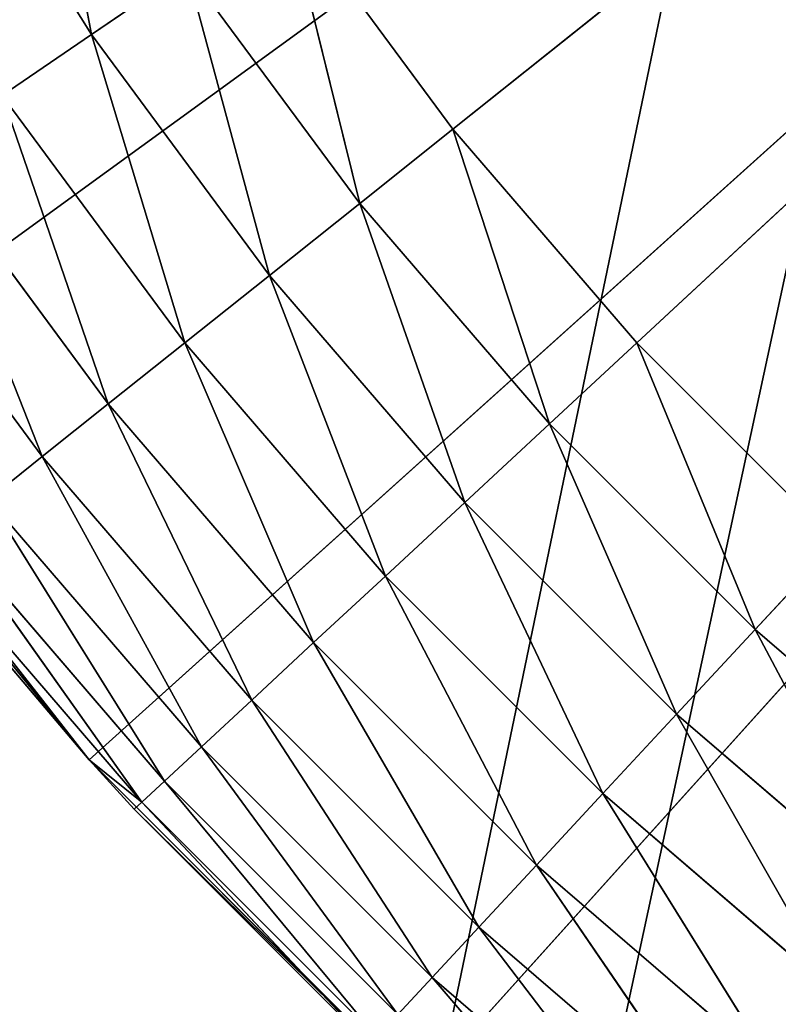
# Model space of a CAD drawing. Header units: centimetres. Extents: x 0.01 to 2.21, y 0.02 to 5.03.
# Tile 19 of 129: x 0.62 to 0.73, y 3.55 to 3.7. Entities that reach past the tile are written whole.
import ezdxf

# ---------------------------------------------------------------- set-up
doc = ezdxf.new("R2010")
doc.units = ezdxf.units.CM
doc.header["$LTSCALE"] = 2.54
doc.layers.get('0').update_dxf_attribs({"true_color": 0xff5454})

# ---------------------------------------------------------------- blocks, each defined once
blk = doc.blocks.new('Haczyk na r_czniki NUV przykr_cany.STL')
at = {"color": 0}
for p, q in [((0.58514, 3.64294, 0.1515), (1.111, 4.025, 0.1515)), ((0.58514, 3.64294, 0.1515), (1.111, 4.025, 0.1515)), ((0.62796, 3.59007, 0.1515), (1.111, 4.025, 0.1515)), ((0.62796, 3.59007, 0.1515), (1.111, 4.025, 0.1515)), ((1.111, 4.025, 0.1515), (0.67607, 3.54196, 0.1515)), ((1.111, 4.025, 0.1515), (0.67607, 3.54196, 0.1515)), ((0.68099, 3.68208, 0.6515), (1.111, 4.025, 0.6515)), ((0.68099, 3.68208, 0.6515), (1.111, 4.025, 0.6515)), ((1.111, 4.025, 0.6515), (0.70782, 3.6509, 0.6515)), ((1.111, 4.025, 0.6515), (0.70782, 3.6509, 0.6515)), ((0.76632, 3.96422, 0.0015), (0.011, 0.325, 0.0015)), ((0.76632, 3.96422, 0.0015), (0.011, 0.325, 0.0015)), ((0.78211, 3.90529, 0.0015), (0.011, 0.325, 0.0015)), ((0.78211, 3.90529, 0.0015), (0.011, 0.325, 0.0015)), ((0.78211, 3.90529, 0.1515), (0.011, 0.325, 0.1515)), ((0.78211, 3.90529, 0.1515), (0.011, 0.325, 0.1515)), ((0.61965, 3.74132, 0.64998), (0.62831, 3.69591, 0.64547)), ((0.61965, 3.74132, 0.64998), (0.62831, 3.69591, 0.64547)), ((0.60507, 3.7329, 0.64547), (0.62831, 3.69591, 0.64547)), ((0.60507, 3.7329, 0.64547), (0.62831, 3.69591, 0.64547)), ((0.65657, 3.71517, 0.6515), (0.68099, 3.68208, 0.6515)), ((0.66742, 3.67125, 0.64998), (0.65657, 3.71517, 0.6515)), ((0.66742, 3.67125, 0.64998), (0.65657, 3.71517, 0.6515)), ((0.65657, 3.71517, 0.6515), (0.68099, 3.68208, 0.6515)), ((0.64222, 3.70539, 0.64998), (0.62831, 3.69591, 0.64547)), ((0.64222, 3.70539, 0.64998), (0.62831, 3.69591, 0.64547)), ((0.65425, 3.66076, 0.64547), (0.64222, 3.70539, 0.64998)), ((0.65425, 3.66076, 0.64547), (0.64222, 3.70539, 0.64998)), ((0.66742, 3.67125, 0.64998), (0.64222, 3.70539, 0.64998)), ((0.66742, 3.67125, 0.64998), (0.64222, 3.70539, 0.64998)), ((0.62831, 3.69591, 0.64547), (0.61526, 3.68701, 0.6381)), ((0.62831, 3.69591, 0.64547), (0.61526, 3.68701, 0.6381)), ((0.6419, 3.65091, 0.6381), (0.62831, 3.69591, 0.64547)), ((0.6419, 3.65091, 0.6381), (0.62831, 3.69591, 0.64547)), ((0.65425, 3.66076, 0.64547), (0.62831, 3.69591, 0.64547)), ((0.65425, 3.66076, 0.64547), (0.62831, 3.69591, 0.64547)), ((0.63074, 3.642, 0.6281), (0.61526, 3.68701, 0.6381)), ((0.63074, 3.642, 0.6281), (0.61526, 3.68701, 0.6381)), ((0.6419, 3.65091, 0.6381), (0.61526, 3.68701, 0.6381)), ((0.6419, 3.65091, 0.6381), (0.61526, 3.68701, 0.6381)), ((0.68099, 3.68208, 0.6515), (0.66742, 3.67125, 0.64998)), ((0.68099, 3.68208, 0.6515), (0.66742, 3.67125, 0.64998)), ((0.68099, 3.68208, 0.6515), (0.70782, 3.6509, 0.6515)), ((0.69509, 3.63909, 0.64998), (0.68099, 3.68208, 0.6515)), ((0.69509, 3.63909, 0.64998), (0.68099, 3.68208, 0.6515)), ((0.68099, 3.68208, 0.6515), (0.70782, 3.6509, 0.6515)), ((0.6211, 3.63432, 0.61578), (0.60346, 3.67896, 0.6281)), ((0.6211, 3.63432, 0.61578), (0.60346, 3.67896, 0.6281)), ((0.63074, 3.642, 0.6281), (0.60346, 3.67896, 0.6281)), ((0.63074, 3.642, 0.6281), (0.60346, 3.67896, 0.6281)), ((0.6211, 3.63432, 0.61578), (0.59328, 3.67202, 0.61578)), ((0.6211, 3.63432, 0.61578), (0.59328, 3.67202, 0.61578)), ((0.66742, 3.67125, 0.64998), (0.65425, 3.66076, 0.64547)), ((0.66742, 3.67125, 0.64998), (0.65425, 3.66076, 0.64547)), ((0.68275, 3.62764, 0.64547), (0.66742, 3.67125, 0.64998)), ((0.68275, 3.62764, 0.64547), (0.66742, 3.67125, 0.64998)), ((0.69509, 3.63909, 0.64998), (0.66742, 3.67125, 0.64998)), ((0.69509, 3.63909, 0.64998), (0.66742, 3.67125, 0.64998)), ((0.65425, 3.66076, 0.64547), (0.6419, 3.65091, 0.6381)), ((0.65425, 3.66076, 0.64547), (0.6419, 3.65091, 0.6381)), ((0.67117, 3.6169, 0.6381), (0.65425, 3.66076, 0.64547)), ((0.67117, 3.6169, 0.6381), (0.65425, 3.66076, 0.64547)), ((0.68275, 3.62764, 0.64547), (0.65425, 3.66076, 0.64547)), ((0.68275, 3.62764, 0.64547), (0.65425, 3.66076, 0.64547)), ((0.6419, 3.65091, 0.6381), (0.63074, 3.642, 0.6281)), ((0.6419, 3.65091, 0.6381), (0.63074, 3.642, 0.6281)), ((0.6607, 3.60718, 0.6281), (0.6419, 3.65091, 0.6381)), ((0.6607, 3.60718, 0.6281), (0.6419, 3.65091, 0.6381)), ((0.67117, 3.6169, 0.6381), (0.6419, 3.65091, 0.6381)), ((0.67117, 3.6169, 0.6381), (0.6419, 3.65091, 0.6381)), ((0.70782, 3.6509, 0.6515), (0.69509, 3.63909, 0.64998)), ((0.70782, 3.6509, 0.6515), (0.69509, 3.63909, 0.64998)), ((0.70782, 3.6509, 0.6515), (0.73691, 3.62182, 0.6515)), ((0.70782, 3.6509, 0.6515), (0.73691, 3.62182, 0.6515)), ((0.70782, 3.6509, 0.6515), (0.72509, 3.60909, 0.64998)), ((0.70782, 3.6509, 0.6515), (0.72509, 3.60909, 0.64998)), ((0.58514, 3.64294, 0.1515), (0.62796, 3.59007, 0.1515)), ((0.58514, 3.64294, 0.1515), (0.62796, 3.59007, 0.1515)), ((0.63074, 3.642, 0.6281), (0.6211, 3.63432, 0.61578)), ((0.63074, 3.642, 0.6281), (0.6211, 3.63432, 0.61578)), ((0.65167, 3.5988, 0.61578), (0.63074, 3.642, 0.6281)), ((0.65167, 3.5988, 0.61578), (0.63074, 3.642, 0.6281)), ((0.6607, 3.60718, 0.6281), (0.63074, 3.642, 0.6281)), ((0.6607, 3.60718, 0.6281), (0.63074, 3.642, 0.6281)), ((0.69509, 3.63909, 0.64998), (0.68275, 3.62764, 0.64547)), ((0.69509, 3.63909, 0.64998), (0.68275, 3.62764, 0.64547)), ((0.69509, 3.63909, 0.64998), (0.72509, 3.60909, 0.64998)), ((0.69509, 3.63909, 0.64998), (0.72509, 3.60909, 0.64998)), ((0.69509, 3.63909, 0.64998), (0.71364, 3.59675, 0.64547)), ((0.69509, 3.63909, 0.64998), (0.71364, 3.59675, 0.64547)), ((0.6211, 3.63432, 0.61578), (0.61328, 3.62808, 0.6015)), ((0.6211, 3.63432, 0.61578), (0.61328, 3.62808, 0.6015)), ((0.64434, 3.592, 0.6015), (0.6211, 3.63432, 0.61578)), ((0.64434, 3.592, 0.6015), (0.6211, 3.63432, 0.61578)), ((0.65167, 3.5988, 0.61578), (0.6211, 3.63432, 0.61578)), ((0.65167, 3.5988, 0.61578), (0.6211, 3.63432, 0.61578)), ((0.63894, 3.58699, 0.5857), (0.61328, 3.62808, 0.6015)), ((0.63894, 3.58699, 0.5857), (0.61328, 3.62808, 0.6015)), ((0.64434, 3.592, 0.6015), (0.61328, 3.62808, 0.6015)), ((0.64434, 3.592, 0.6015), (0.61328, 3.62808, 0.6015)), ((0.68275, 3.62764, 0.64547), (0.67117, 3.6169, 0.6381)), ((0.68275, 3.62764, 0.64547), (0.67117, 3.6169, 0.6381)), ((0.68275, 3.62764, 0.64547), (0.71364, 3.59675, 0.64547)), ((0.68275, 3.62764, 0.64547), (0.71364, 3.59675, 0.64547)), ((0.68275, 3.62764, 0.64547), (0.7029, 3.58517, 0.6381)), ((0.68275, 3.62764, 0.64547), (0.7029, 3.58517, 0.6381)), ((0.63563, 3.58392, 0.56886), (0.60752, 3.62349, 0.5857)), ((0.63563, 3.58392, 0.56886), (0.60752, 3.62349, 0.5857)), ((0.63894, 3.58699, 0.5857), (0.60752, 3.62349, 0.5857)), ((0.63894, 3.58699, 0.5857), (0.60752, 3.62349, 0.5857)), ((0.73691, 3.62182, 0.6515), (0.72509, 3.60909, 0.64998)), ((0.73691, 3.62182, 0.6515), (0.72509, 3.60909, 0.64998)), ((0.62796, 3.59007, 0.1515), (0.60281, 3.61973, 0.5515)), ((0.62796, 3.59007, 0.1515), (0.60281, 3.61973, 0.5515)), ((0.62796, 3.59007, 0.5515), (0.60281, 3.61973, 0.5515)), ((0.62796, 3.59007, 0.5515), (0.60281, 3.61973, 0.5515)), ((0.62796, 3.59007, 0.5515), (0.604, 3.62068, 0.56886)), ((0.62796, 3.59007, 0.5515), (0.604, 3.62068, 0.56886)), ((0.63563, 3.58392, 0.56886), (0.604, 3.62068, 0.56886)), ((0.63563, 3.58392, 0.56886), (0.604, 3.62068, 0.56886)), ((0.67117, 3.6169, 0.6381), (0.6607, 3.60718, 0.6281)), ((0.67117, 3.6169, 0.6381), (0.6607, 3.60718, 0.6281)), ((0.67117, 3.6169, 0.6381), (0.7029, 3.58517, 0.6381)), ((0.67117, 3.6169, 0.6381), (0.7029, 3.58517, 0.6381)), ((0.67117, 3.6169, 0.6381), (0.69318, 3.5747, 0.6281)), ((0.67117, 3.6169, 0.6381), (0.69318, 3.5747, 0.6281)), ((0.72509, 3.60909, 0.64998), (0.71364, 3.59675, 0.64547)), ((0.72509, 3.60909, 0.64998), (0.71364, 3.59675, 0.64547)), ((0.74676, 3.56825, 0.64547), (0.72509, 3.60909, 0.64998)), ((0.74676, 3.56825, 0.64547), (0.72509, 3.60909, 0.64998)), ((0.75725, 3.58142, 0.64998), (0.72509, 3.60909, 0.64998)), ((0.75725, 3.58142, 0.64998), (0.72509, 3.60909, 0.64998)), ((0.6607, 3.60718, 0.6281), (0.65167, 3.5988, 0.61578)), ((0.6607, 3.60718, 0.6281), (0.65167, 3.5988, 0.61578)), ((0.6607, 3.60718, 0.6281), (0.69318, 3.5747, 0.6281)), ((0.6607, 3.60718, 0.6281), (0.69318, 3.5747, 0.6281)), ((0.6607, 3.60718, 0.6281), (0.6848, 3.56567, 0.61578)), ((0.6607, 3.60718, 0.6281), (0.6848, 3.56567, 0.61578)), ((0.65167, 3.5988, 0.61578), (0.64434, 3.592, 0.6015)), ((0.65167, 3.5988, 0.61578), (0.64434, 3.592, 0.6015)), ((0.65167, 3.5988, 0.61578), (0.6848, 3.56567, 0.61578)), ((0.65167, 3.5988, 0.61578), (0.6848, 3.56567, 0.61578)), ((0.65167, 3.5988, 0.61578), (0.678, 3.55834, 0.6015)), ((0.65167, 3.5988, 0.61578), (0.678, 3.55834, 0.6015)), ((0.71364, 3.59675, 0.64547), (0.7029, 3.58517, 0.6381)), ((0.71364, 3.59675, 0.64547), (0.7029, 3.58517, 0.6381)), ((0.73691, 3.5559, 0.6381), (0.71364, 3.59675, 0.64547)), ((0.73691, 3.5559, 0.6381), (0.71364, 3.59675, 0.64547)), ((0.74676, 3.56825, 0.64547), (0.71364, 3.59675, 0.64547)), ((0.74676, 3.56825, 0.64547), (0.71364, 3.59675, 0.64547)), ((0.64434, 3.592, 0.6015), (0.63894, 3.58699, 0.5857)), ((0.64434, 3.592, 0.6015), (0.63894, 3.58699, 0.5857)), ((0.64434, 3.592, 0.6015), (0.678, 3.55834, 0.6015)), ((0.64434, 3.592, 0.6015), (0.678, 3.55834, 0.6015)), ((0.64434, 3.592, 0.6015), (0.67299, 3.55294, 0.5857)), ((0.64434, 3.592, 0.6015), (0.67299, 3.55294, 0.5857)), ((0.62796, 3.59007, 0.1515), (0.62796, 3.59007, 0.5515)), ((0.62796, 3.59007, 0.1515), (0.62796, 3.59007, 0.5515)), ((0.62796, 3.59007, 0.1515), (0.63452, 3.58289, 0.5515)), ((0.63452, 3.58289, 0.5515), (0.62796, 3.59007, 0.5515)), ((0.62796, 3.59007, 0.1515), (0.63452, 3.58289, 0.5515)), ((0.62796, 3.59007, 0.1515), (0.67607, 3.54196, 0.1515)), ((0.62796, 3.59007, 0.1515), (0.67607, 3.54196, 0.1515)), ((0.63452, 3.58289, 0.5515), (0.62796, 3.59007, 0.5515)), ((0.63563, 3.58392, 0.56886), (0.62796, 3.59007, 0.5515)), ((0.63563, 3.58392, 0.56886), (0.62796, 3.59007, 0.5515)), ((0.63894, 3.58699, 0.5857), (0.63563, 3.58392, 0.56886)), ((0.63894, 3.58699, 0.5857), (0.63563, 3.58392, 0.56886)), ((0.63894, 3.58699, 0.5857), (0.67299, 3.55294, 0.5857)), ((0.63894, 3.58699, 0.5857), (0.67299, 3.55294, 0.5857)), ((0.63894, 3.58699, 0.5857), (0.66992, 3.54963, 0.56886)), ((0.63894, 3.58699, 0.5857), (0.66992, 3.54963, 0.56886)), ((0.7029, 3.58517, 0.6381), (0.69318, 3.5747, 0.6281)), ((0.7029, 3.58517, 0.6381), (0.69318, 3.5747, 0.6281)), ((0.728, 3.54474, 0.6281), (0.7029, 3.58517, 0.6381)), ((0.728, 3.54474, 0.6281), (0.7029, 3.58517, 0.6381)), ((0.73691, 3.5559, 0.6381), (0.7029, 3.58517, 0.6381)), ((0.73691, 3.5559, 0.6381), (0.7029, 3.58517, 0.6381)), ((0.63452, 3.58289, 0.5515), (0.63563, 3.58392, 0.56886)), ((0.63452, 3.58289, 0.5515), (0.63563, 3.58392, 0.56886)), ((0.63563, 3.58392, 0.56886), (0.66992, 3.54963, 0.56886)), ((0.63563, 3.58392, 0.56886), (0.66992, 3.54963, 0.56886)), ((0.63563, 3.58392, 0.56886), (0.66889, 3.54852, 0.5515)), ((0.63563, 3.58392, 0.56886), (0.66889, 3.54852, 0.5515)), ((0.67607, 3.54196, 0.1515), (0.63452, 3.58289, 0.5515)), ((0.67607, 3.54196, 0.1515), (0.63452, 3.58289, 0.5515)), ((0.66889, 3.54852, 0.5515), (0.63452, 3.58289, 0.5515)), ((0.66889, 3.54852, 0.5515), (0.63452, 3.58289, 0.5515)), ((0.69318, 3.5747, 0.6281), (0.6848, 3.56567, 0.61578)), ((0.69318, 3.5747, 0.6281), (0.6848, 3.56567, 0.61578)), ((0.72032, 3.5351, 0.61578), (0.69318, 3.5747, 0.6281)), ((0.72032, 3.5351, 0.61578), (0.69318, 3.5747, 0.6281)), ((0.728, 3.54474, 0.6281), (0.69318, 3.5747, 0.6281)), ((0.728, 3.54474, 0.6281), (0.69318, 3.5747, 0.6281)), ((0.6848, 3.56567, 0.61578), (0.678, 3.55834, 0.6015)), ((0.6848, 3.56567, 0.61578), (0.678, 3.55834, 0.6015)), ((0.71408, 3.52728, 0.6015), (0.6848, 3.56567, 0.61578)), ((0.71408, 3.52728, 0.6015), (0.6848, 3.56567, 0.61578)), ((0.72032, 3.5351, 0.61578), (0.6848, 3.56567, 0.61578)), ((0.72032, 3.5351, 0.61578), (0.6848, 3.56567, 0.61578)), ((0.678, 3.55834, 0.6015), (0.67299, 3.55294, 0.5857)), ((0.678, 3.55834, 0.6015), (0.67299, 3.55294, 0.5857)), ((0.70949, 3.52152, 0.5857), (0.678, 3.55834, 0.6015)), ((0.70949, 3.52152, 0.5857), (0.678, 3.55834, 0.6015)), ((0.71408, 3.52728, 0.6015), (0.678, 3.55834, 0.6015)), ((0.71408, 3.52728, 0.6015), (0.678, 3.55834, 0.6015))]:
    blk.add_line(p, q, dxfattribs=at)
mesh = blk.add_polyface(dxfattribs=at)
corners = [(0.76632, 3.96422, 0.0015), (0.011, 0.325, 0.0015), (0.011, 4.525, 0.0015)]
mesh.append_faces([[corners[k] for k in face] for face in [(0, 1, 2)]], dxfattribs={"color": 0})
mesh = blk.add_polyface(dxfattribs=at)
corners = [(0.78211, 3.90529, 0.1515), (0.011, 4.525, 0.1515), (0.011, 0.325, 0.1515)]
mesh.append_faces([[corners[k] for k in face] for face in [(0, 1, 2)]], dxfattribs={"color": 0})
mesh = blk.add_polyface(dxfattribs=at)
corners = [(1.111, 4.025, 0.1515), (0.58514, 3.64294, 0.1515), (0.54808, 3.7, 0.1515)]
mesh.append_faces([[corners[k] for k in face] for face in [(0, 1, 2)]], dxfattribs={"color": 0})
mesh = blk.add_polyface(dxfattribs=at)
corners = [(1.111, 4.025, 0.1515), (0.62796, 3.59007, 0.1515), (0.58514, 3.64294, 0.1515)]
mesh.append_faces([[corners[k] for k in face] for face in [(0, 1, 2)]], dxfattribs={"color": 0})
mesh = blk.add_polyface(dxfattribs=at)
corners = [(1.111, 4.025, 0.1515), (0.67607, 3.54196, 0.1515), (0.62796, 3.59007, 0.1515)]
mesh.append_faces([[corners[k] for k in face] for face in [(0, 1, 2)]], dxfattribs={"color": 0})
mesh = blk.add_polyface(dxfattribs=at)
corners = [(1.111, 4.025, 0.6515), (0.65657, 3.71517, 0.6515), (0.68099, 3.68208, 0.6515)]
mesh.append_faces([[corners[k] for k in face] for face in [(0, 1, 2)]], dxfattribs={"color": 0})
mesh = blk.add_polyface(dxfattribs=at)
corners = [(1.111, 4.025, 0.1515), (0.72894, 3.49914, 0.1515), (0.67607, 3.54196, 0.1515)]
mesh.append_faces([[corners[k] for k in face] for face in [(0, 1, 2)]], dxfattribs={"color": 0})
mesh = blk.add_polyface(dxfattribs=at)
corners = [(1.111, 4.025, 0.6515), (0.68099, 3.68208, 0.6515), (0.70782, 3.6509, 0.6515)]
mesh.append_faces([[corners[k] for k in face] for face in [(0, 1, 2)]], dxfattribs={"color": 0})
mesh = blk.add_polyface(dxfattribs=at)
corners = [(1.111, 4.025, 0.6515), (0.70782, 3.6509, 0.6515), (0.73691, 3.62182, 0.6515)]
mesh.append_faces([[corners[k] for k in face] for face in [(0, 1, 2)]], dxfattribs={"color": 0})
mesh = blk.add_polyface(dxfattribs=at)
corners = [(0.78211, 3.90529, 0.0015), (0.011, 0.325, 0.0015), (0.76632, 3.96422, 0.0015)]
mesh.append_faces([[corners[k] for k in face] for face in [(0, 1, 2)]], dxfattribs={"color": 0})
mesh = blk.add_polyface(dxfattribs=at)
corners = [(0.80789, 3.85, 0.0015), (0.011, 0.325, 0.0015), (0.78211, 3.90529, 0.0015)]
mesh.append_faces([[corners[k] for k in face] for face in [(0, 1, 2)]], dxfattribs={"color": 0})
mesh = blk.add_polyface(dxfattribs=at)
corners = [(0.80789, 3.85, 0.1515), (0.78211, 3.90529, 0.1515), (0.011, 0.325, 0.1515)]
mesh.append_faces([[corners[k] for k in face] for face in [(0, 1, 2)]], dxfattribs={"color": 0})
mesh = blk.add_polyface(dxfattribs=at)
corners = [(0.84288, 3.80002, 0.0015), (0.011, 0.325, 0.0015), (0.80789, 3.85, 0.0015)]
mesh.append_faces([[corners[k] for k in face] for face in [(0, 1, 2)]], dxfattribs={"color": 0})
mesh = blk.add_polyface(dxfattribs=at)
corners = [(0.84288, 3.80002, 0.1515), (0.80789, 3.85, 0.1515), (0.011, 0.325, 0.1515)]
mesh.append_faces([[corners[k] for k in face] for face in [(0, 1, 2)]], dxfattribs={"color": 0})
mesh = blk.add_polyface(dxfattribs=at)
corners = [(0.88602, 3.75688, 0.0015), (0.011, 0.325, 0.0015), (0.84288, 3.80002, 0.0015)]
mesh.append_faces([[corners[k] for k in face] for face in [(0, 1, 2)]], dxfattribs={"color": 0})
mesh = blk.add_polyface(dxfattribs=at)
corners = [(0.88602, 3.75688, 0.1515), (0.84288, 3.80002, 0.1515), (0.011, 0.325, 0.1515)]
mesh.append_faces([[corners[k] for k in face] for face in [(0, 1, 2)]], dxfattribs={"color": 0})
mesh = blk.add_polyface(dxfattribs=at)
corners = [(0.936, 3.72189, 0.0015), (0.011, 0.325, 0.0015), (0.88602, 3.75688, 0.0015)]
mesh.append_faces([[corners[k] for k in face] for face in [(0, 1, 2)]], dxfattribs={"color": 0})
mesh = blk.add_polyface(dxfattribs=at)
corners = [(0.936, 3.72189, 0.1515), (0.88602, 3.75688, 0.1515), (0.011, 0.325, 0.1515)]
mesh.append_faces([[corners[k] for k in face] for face in [(0, 1, 2)]], dxfattribs={"color": 0})
mesh = blk.add_polyface(dxfattribs=at)
corners = [(0.62831, 3.69591, 0.64547), (0.61965, 3.74132, 0.64998), (0.60507, 3.7329, 0.64547)]
mesh.append_faces([[corners[k] for k in face] for face in [(0, 1, 2)]], dxfattribs={"color": 0})
mesh = blk.add_polyface(dxfattribs=at)
corners = [(0.64222, 3.70539, 0.64998), (0.61965, 3.74132, 0.64998), (0.62831, 3.69591, 0.64547)]
mesh.append_faces([[corners[k] for k in face] for face in [(0, 1, 2)]], dxfattribs={"color": 0})
mesh = blk.add_polyface(dxfattribs=at)
corners = [(0.62831, 3.69591, 0.64547), (0.60507, 3.7329, 0.64547), (0.61526, 3.68701, 0.6381)]
mesh.append_faces([[corners[k] for k in face] for face in [(0, 1, 2)]], dxfattribs={"color": 0})
mesh = blk.add_polyface(dxfattribs=at)
corners = [(0.99129, 3.69611, 0.0015), (0.011, 0.325, 0.0015), (0.936, 3.72189, 0.0015)]
mesh.append_faces([[corners[k] for k in face] for face in [(0, 1, 2)]], dxfattribs={"color": 0})
mesh = blk.add_polyface(dxfattribs=at)
corners = [(0.99129, 3.69611, 0.1515), (0.936, 3.72189, 0.1515), (0.011, 0.325, 0.1515)]
mesh.append_faces([[corners[k] for k in face] for face in [(0, 1, 2)]], dxfattribs={"color": 0})
mesh = blk.add_polyface(dxfattribs=at)
corners = [(0.66742, 3.67125, 0.64998), (0.65657, 3.71517, 0.6515), (0.64222, 3.70539, 0.64998)]
mesh.append_faces([[corners[k] for k in face] for face in [(0, 1, 2)]], dxfattribs={"color": 0})
mesh = blk.add_polyface(dxfattribs=at)
corners = [(0.68099, 3.68208, 0.6515), (0.65657, 3.71517, 0.6515), (0.66742, 3.67125, 0.64998)]
mesh.append_faces([[corners[k] for k in face] for face in [(0, 1, 2)]], dxfattribs={"color": 0})
mesh = blk.add_polyface(dxfattribs=at)
corners = [(0.65425, 3.66076, 0.64547), (0.64222, 3.70539, 0.64998), (0.62831, 3.69591, 0.64547)]
mesh.append_faces([[corners[k] for k in face] for face in [(0, 1, 2)]], dxfattribs={"color": 0})
mesh = blk.add_polyface(dxfattribs=at)
corners = [(0.66742, 3.67125, 0.64998), (0.64222, 3.70539, 0.64998), (0.65425, 3.66076, 0.64547)]
mesh.append_faces([[corners[k] for k in face] for face in [(0, 1, 2)]], dxfattribs={"color": 0})
mesh = blk.add_polyface(dxfattribs=at)
corners = [(1.05022, 3.68032, 0.0015), (0.011, 0.325, 0.0015), (0.99129, 3.69611, 0.0015)]
mesh.append_faces([[corners[k] for k in face] for face in [(0, 1, 2)]], dxfattribs={"color": 0})
mesh = blk.add_polyface(dxfattribs=at)
corners = [(1.05022, 3.68032, 0.1515), (0.99129, 3.69611, 0.1515), (0.011, 0.325, 0.1515)]
mesh.append_faces([[corners[k] for k in face] for face in [(0, 1, 2)]], dxfattribs={"color": 0})
mesh = blk.add_polyface(dxfattribs=at)
corners = [(0.6419, 3.65091, 0.6381), (0.62831, 3.69591, 0.64547), (0.61526, 3.68701, 0.6381)]
mesh.append_faces([[corners[k] for k in face] for face in [(0, 1, 2)]], dxfattribs={"color": 0})
mesh = blk.add_polyface(dxfattribs=at)
corners = [(0.65425, 3.66076, 0.64547), (0.62831, 3.69591, 0.64547), (0.6419, 3.65091, 0.6381)]
mesh.append_faces([[corners[k] for k in face] for face in [(0, 1, 2)]], dxfattribs={"color": 0})
mesh = blk.add_polyface(dxfattribs=at)
corners = [(0.63074, 3.642, 0.6281), (0.61526, 3.68701, 0.6381), (0.60346, 3.67896, 0.6281)]
mesh.append_faces([[corners[k] for k in face] for face in [(0, 1, 2)]], dxfattribs={"color": 0})
mesh = blk.add_polyface(dxfattribs=at)
corners = [(0.6419, 3.65091, 0.6381), (0.61526, 3.68701, 0.6381), (0.63074, 3.642, 0.6281)]
mesh.append_faces([[corners[k] for k in face] for face in [(0, 1, 2)]], dxfattribs={"color": 0})
mesh = blk.add_polyface(dxfattribs=at)
corners = [(0.69509, 3.63909, 0.64998), (0.68099, 3.68208, 0.6515), (0.66742, 3.67125, 0.64998)]
mesh.append_faces([[corners[k] for k in face] for face in [(0, 1, 2)]], dxfattribs={"color": 0})
mesh = blk.add_polyface(dxfattribs=at)
corners = [(0.70782, 3.6509, 0.6515), (0.68099, 3.68208, 0.6515), (0.69509, 3.63909, 0.64998)]
mesh.append_faces([[corners[k] for k in face] for face in [(0, 1, 2)]], dxfattribs={"color": 0})
mesh = blk.add_polyface(dxfattribs=at)
corners = [(1.111, 3.675, 0.0015), (0.011, 0.325, 0.0015), (1.05022, 3.68032, 0.0015)]
mesh.append_faces([[corners[k] for k in face] for face in [(0, 1, 2)]], dxfattribs={"color": 0})
mesh = blk.add_polyface(dxfattribs=at)
corners = [(1.111, 3.675, 0.1515), (1.05022, 3.68032, 0.1515), (0.011, 0.325, 0.1515)]
mesh.append_faces([[corners[k] for k in face] for face in [(0, 1, 2)]], dxfattribs={"color": 0})
mesh = blk.add_polyface(dxfattribs=at)
corners = [(0.6211, 3.63432, 0.61578), (0.60346, 3.67896, 0.6281), (0.59328, 3.67202, 0.61578)]
mesh.append_faces([[corners[k] for k in face] for face in [(0, 1, 2)]], dxfattribs={"color": 0})
mesh = blk.add_polyface(dxfattribs=at)
corners = [(0.63074, 3.642, 0.6281), (0.60346, 3.67896, 0.6281), (0.6211, 3.63432, 0.61578)]
mesh.append_faces([[corners[k] for k in face] for face in [(0, 1, 2)]], dxfattribs={"color": 0})
mesh = blk.add_polyface(dxfattribs=at)
corners = [(2.211, 0.325, 0.0015), (0.011, 0.325, 0.0015), (1.111, 3.675, 0.0015)]
mesh.append_faces([[corners[k] for k in face] for face in [(0, 1, 2)]], dxfattribs={"color": 0})
mesh = blk.add_polyface(dxfattribs=at)
corners = [(2.211, 0.325, 0.1515), (1.111, 3.675, 0.1515), (0.011, 0.325, 0.1515)]
mesh.append_faces([[corners[k] for k in face] for face in [(0, 1, 2)]], dxfattribs={"color": 0})
mesh = blk.add_polyface(dxfattribs=at)
corners = [(0.59328, 3.67202, 0.61578), (0.61328, 3.62808, 0.6015), (0.6211, 3.63432, 0.61578)]
mesh.append_faces([[corners[k] for k in face] for face in [(0, 1, 2)]], dxfattribs={"color": 0})
mesh = blk.add_polyface(dxfattribs=at)
corners = [(0.68275, 3.62764, 0.64547), (0.66742, 3.67125, 0.64998), (0.65425, 3.66076, 0.64547)]
mesh.append_faces([[corners[k] for k in face] for face in [(0, 1, 2)]], dxfattribs={"color": 0})
mesh = blk.add_polyface(dxfattribs=at)
corners = [(0.69509, 3.63909, 0.64998), (0.66742, 3.67125, 0.64998), (0.68275, 3.62764, 0.64547)]
mesh.append_faces([[corners[k] for k in face] for face in [(0, 1, 2)]], dxfattribs={"color": 0})
mesh = blk.add_polyface(dxfattribs=at)
corners = [(0.67117, 3.6169, 0.6381), (0.65425, 3.66076, 0.64547), (0.6419, 3.65091, 0.6381)]
mesh.append_faces([[corners[k] for k in face] for face in [(0, 1, 2)]], dxfattribs={"color": 0})
mesh = blk.add_polyface(dxfattribs=at)
corners = [(0.68275, 3.62764, 0.64547), (0.65425, 3.66076, 0.64547), (0.67117, 3.6169, 0.6381)]
mesh.append_faces([[corners[k] for k in face] for face in [(0, 1, 2)]], dxfattribs={"color": 0})
mesh = blk.add_polyface(dxfattribs=at)
corners = [(0.6607, 3.60718, 0.6281), (0.6419, 3.65091, 0.6381), (0.63074, 3.642, 0.6281)]
mesh.append_faces([[corners[k] for k in face] for face in [(0, 1, 2)]], dxfattribs={"color": 0})
mesh = blk.add_polyface(dxfattribs=at)
corners = [(0.67117, 3.6169, 0.6381), (0.6419, 3.65091, 0.6381), (0.6607, 3.60718, 0.6281)]
mesh.append_faces([[corners[k] for k in face] for face in [(0, 1, 2)]], dxfattribs={"color": 0})
mesh = blk.add_polyface(dxfattribs=at)
corners = [(0.72509, 3.60909, 0.64998), (0.70782, 3.6509, 0.6515), (0.69509, 3.63909, 0.64998)]
mesh.append_faces([[corners[k] for k in face] for face in [(0, 1, 2)]], dxfattribs={"color": 0})
mesh = blk.add_polyface(dxfattribs=at)
corners = [(0.73691, 3.62182, 0.6515), (0.70782, 3.6509, 0.6515), (0.72509, 3.60909, 0.64998)]
mesh.append_faces([[corners[k] for k in face] for face in [(0, 1, 2)]], dxfattribs={"color": 0})
mesh = blk.add_polyface(dxfattribs=at)
corners = [(0.58514, 3.64294, 0.1515), (0.62796, 3.59007, 0.1515), (0.60281, 3.61973, 0.5515)]
mesh.append_faces([[corners[k] for k in face] for face in [(0, 1, 2)]], dxfattribs={"color": 0})
mesh = blk.add_polyface(dxfattribs=at)
corners = [(0.65167, 3.5988, 0.61578), (0.63074, 3.642, 0.6281), (0.6211, 3.63432, 0.61578)]
mesh.append_faces([[corners[k] for k in face] for face in [(0, 1, 2)]], dxfattribs={"color": 0})
mesh = blk.add_polyface(dxfattribs=at)
corners = [(0.6607, 3.60718, 0.6281), (0.63074, 3.642, 0.6281), (0.65167, 3.5988, 0.61578)]
mesh.append_faces([[corners[k] for k in face] for face in [(0, 1, 2)]], dxfattribs={"color": 0})
mesh = blk.add_polyface(dxfattribs=at)
corners = [(0.71364, 3.59675, 0.64547), (0.69509, 3.63909, 0.64998), (0.68275, 3.62764, 0.64547)]
mesh.append_faces([[corners[k] for k in face] for face in [(0, 1, 2)]], dxfattribs={"color": 0})
mesh = blk.add_polyface(dxfattribs=at)
corners = [(0.72509, 3.60909, 0.64998), (0.69509, 3.63909, 0.64998), (0.71364, 3.59675, 0.64547)]
mesh.append_faces([[corners[k] for k in face] for face in [(0, 1, 2)]], dxfattribs={"color": 0})
mesh = blk.add_polyface(dxfattribs=at)
corners = [(0.6211, 3.63432, 0.61578), (0.61328, 3.62808, 0.6015), (0.64434, 3.592, 0.6015)]
mesh.append_faces([[corners[k] for k in face] for face in [(0, 1, 2)]], dxfattribs={"color": 0})
mesh = blk.add_polyface(dxfattribs=at)
corners = [(0.6211, 3.63432, 0.61578), (0.64434, 3.592, 0.6015), (0.65167, 3.5988, 0.61578)]
mesh.append_faces([[corners[k] for k in face] for face in [(0, 1, 2)]], dxfattribs={"color": 0})
mesh = blk.add_polyface(dxfattribs=at)
corners = [(0.61328, 3.62808, 0.6015), (0.60752, 3.62349, 0.5857), (0.63894, 3.58699, 0.5857)]
mesh.append_faces([[corners[k] for k in face] for face in [(0, 1, 2)]], dxfattribs={"color": 0})
mesh = blk.add_polyface(dxfattribs=at)
corners = [(0.61328, 3.62808, 0.6015), (0.63894, 3.58699, 0.5857), (0.64434, 3.592, 0.6015)]
mesh.append_faces([[corners[k] for k in face] for face in [(0, 1, 2)]], dxfattribs={"color": 0})
mesh = blk.add_polyface(dxfattribs=at)
corners = [(0.7029, 3.58517, 0.6381), (0.68275, 3.62764, 0.64547), (0.67117, 3.6169, 0.6381)]
mesh.append_faces([[corners[k] for k in face] for face in [(0, 1, 2)]], dxfattribs={"color": 0})
mesh = blk.add_polyface(dxfattribs=at)
corners = [(0.71364, 3.59675, 0.64547), (0.68275, 3.62764, 0.64547), (0.7029, 3.58517, 0.6381)]
mesh.append_faces([[corners[k] for k in face] for face in [(0, 1, 2)]], dxfattribs={"color": 0})
mesh = blk.add_polyface(dxfattribs=at)
corners = [(0.60752, 3.62349, 0.5857), (0.604, 3.62068, 0.56886), (0.63563, 3.58392, 0.56886)]
mesh.append_faces([[corners[k] for k in face] for face in [(0, 1, 2)]], dxfattribs={"color": 0})
mesh = blk.add_polyface(dxfattribs=at)
corners = [(0.60752, 3.62349, 0.5857), (0.63563, 3.58392, 0.56886), (0.63894, 3.58699, 0.5857)]
mesh.append_faces([[corners[k] for k in face] for face in [(0, 1, 2)]], dxfattribs={"color": 0})
mesh = blk.add_polyface(dxfattribs=at)
corners = [(0.75725, 3.58142, 0.64998), (0.73691, 3.62182, 0.6515), (0.72509, 3.60909, 0.64998)]
mesh.append_faces([[corners[k] for k in face] for face in [(0, 1, 2)]], dxfattribs={"color": 0})
mesh = blk.add_polyface(dxfattribs=at)
corners = [(0.604, 3.62068, 0.56886), (0.60281, 3.61973, 0.5515), (0.62796, 3.59007, 0.5515)]
mesh.append_faces([[corners[k] for k in face] for face in [(0, 1, 2)]], dxfattribs={"color": 0})
mesh = blk.add_polyface(dxfattribs=at)
corners = [(0.60281, 3.61973, 0.5515), (0.62796, 3.59007, 0.1515), (0.62796, 3.59007, 0.5515)]
mesh.append_faces([[corners[k] for k in face] for face in [(0, 1, 2)]], dxfattribs={"color": 0})
mesh = blk.add_polyface(dxfattribs=at)
corners = [(0.604, 3.62068, 0.56886), (0.62796, 3.59007, 0.5515), (0.63563, 3.58392, 0.56886)]
mesh.append_faces([[corners[k] for k in face] for face in [(0, 1, 2)]], dxfattribs={"color": 0})
mesh = blk.add_polyface(dxfattribs=at)
corners = [(0.69318, 3.5747, 0.6281), (0.67117, 3.6169, 0.6381), (0.6607, 3.60718, 0.6281)]
mesh.append_faces([[corners[k] for k in face] for face in [(0, 1, 2)]], dxfattribs={"color": 0})
mesh = blk.add_polyface(dxfattribs=at)
corners = [(0.7029, 3.58517, 0.6381), (0.67117, 3.6169, 0.6381), (0.69318, 3.5747, 0.6281)]
mesh.append_faces([[corners[k] for k in face] for face in [(0, 1, 2)]], dxfattribs={"color": 0})
mesh = blk.add_polyface(dxfattribs=at)
corners = [(0.74676, 3.56825, 0.64547), (0.72509, 3.60909, 0.64998), (0.71364, 3.59675, 0.64547)]
mesh.append_faces([[corners[k] for k in face] for face in [(0, 1, 2)]], dxfattribs={"color": 0})
mesh = blk.add_polyface(dxfattribs=at)
corners = [(0.75725, 3.58142, 0.64998), (0.72509, 3.60909, 0.64998), (0.74676, 3.56825, 0.64547)]
mesh.append_faces([[corners[k] for k in face] for face in [(0, 1, 2)]], dxfattribs={"color": 0})
mesh = blk.add_polyface(dxfattribs=at)
corners = [(0.6848, 3.56567, 0.61578), (0.6607, 3.60718, 0.6281), (0.65167, 3.5988, 0.61578)]
mesh.append_faces([[corners[k] for k in face] for face in [(0, 1, 2)]], dxfattribs={"color": 0})
mesh = blk.add_polyface(dxfattribs=at)
corners = [(0.69318, 3.5747, 0.6281), (0.6607, 3.60718, 0.6281), (0.6848, 3.56567, 0.61578)]
mesh.append_faces([[corners[k] for k in face] for face in [(0, 1, 2)]], dxfattribs={"color": 0})
mesh = blk.add_polyface(dxfattribs=at)
corners = [(0.65167, 3.5988, 0.61578), (0.64434, 3.592, 0.6015), (0.678, 3.55834, 0.6015)]
mesh.append_faces([[corners[k] for k in face] for face in [(0, 1, 2)]], dxfattribs={"color": 0})
mesh = blk.add_polyface(dxfattribs=at)
corners = [(0.65167, 3.5988, 0.61578), (0.678, 3.55834, 0.6015), (0.6848, 3.56567, 0.61578)]
mesh.append_faces([[corners[k] for k in face] for face in [(0, 1, 2)]], dxfattribs={"color": 0})
mesh = blk.add_polyface(dxfattribs=at)
corners = [(0.73691, 3.5559, 0.6381), (0.71364, 3.59675, 0.64547), (0.7029, 3.58517, 0.6381)]
mesh.append_faces([[corners[k] for k in face] for face in [(0, 1, 2)]], dxfattribs={"color": 0})
mesh = blk.add_polyface(dxfattribs=at)
corners = [(0.74676, 3.56825, 0.64547), (0.71364, 3.59675, 0.64547), (0.73691, 3.5559, 0.6381)]
mesh.append_faces([[corners[k] for k in face] for face in [(0, 1, 2)]], dxfattribs={"color": 0})
mesh = blk.add_polyface(dxfattribs=at)
corners = [(0.64434, 3.592, 0.6015), (0.63894, 3.58699, 0.5857), (0.67299, 3.55294, 0.5857)]
mesh.append_faces([[corners[k] for k in face] for face in [(0, 1, 2)]], dxfattribs={"color": 0})
mesh = blk.add_polyface(dxfattribs=at)
corners = [(0.64434, 3.592, 0.6015), (0.67299, 3.55294, 0.5857), (0.678, 3.55834, 0.6015)]
mesh.append_faces([[corners[k] for k in face] for face in [(0, 1, 2)]], dxfattribs={"color": 0})
mesh = blk.add_polyface(dxfattribs=at)
corners = [(0.62796, 3.59007, 0.1515), (0.63452, 3.58289, 0.5515), (0.62796, 3.59007, 0.5515)]
mesh.append_faces([[corners[k] for k in face] for face in [(0, 1, 2)]], dxfattribs={"color": 0})
mesh = blk.add_polyface(dxfattribs=at)
corners = [(0.63452, 3.58289, 0.5515), (0.62796, 3.59007, 0.1515), (0.67607, 3.54196, 0.1515)]
mesh.append_faces([[corners[k] for k in face] for face in [(0, 1, 2)]], dxfattribs={"color": 0})
mesh = blk.add_polyface(dxfattribs=at)
corners = [(0.62796, 3.59007, 0.5515), (0.63452, 3.58289, 0.5515), (0.63563, 3.58392, 0.56886)]
mesh.append_faces([[corners[k] for k in face] for face in [(0, 1, 2)]], dxfattribs={"color": 0})
mesh = blk.add_polyface(dxfattribs=at)
corners = [(0.63894, 3.58699, 0.5857), (0.63563, 3.58392, 0.56886), (0.66992, 3.54963, 0.56886)]
mesh.append_faces([[corners[k] for k in face] for face in [(0, 1, 2)]], dxfattribs={"color": 0})
mesh = blk.add_polyface(dxfattribs=at)
corners = [(0.63894, 3.58699, 0.5857), (0.66992, 3.54963, 0.56886), (0.67299, 3.55294, 0.5857)]
mesh.append_faces([[corners[k] for k in face] for face in [(0, 1, 2)]], dxfattribs={"color": 0})
mesh = blk.add_polyface(dxfattribs=at)
corners = [(0.728, 3.54474, 0.6281), (0.7029, 3.58517, 0.6381), (0.69318, 3.5747, 0.6281)]
mesh.append_faces([[corners[k] for k in face] for face in [(0, 1, 2)]], dxfattribs={"color": 0})
mesh = blk.add_polyface(dxfattribs=at)
corners = [(0.73691, 3.5559, 0.6381), (0.7029, 3.58517, 0.6381), (0.728, 3.54474, 0.6281)]
mesh.append_faces([[corners[k] for k in face] for face in [(0, 1, 2)]], dxfattribs={"color": 0})
mesh = blk.add_polyface(dxfattribs=at)
corners = [(0.63563, 3.58392, 0.56886), (0.63452, 3.58289, 0.5515), (0.66889, 3.54852, 0.5515)]
mesh.append_faces([[corners[k] for k in face] for face in [(0, 1, 2)]], dxfattribs={"color": 0})
mesh = blk.add_polyface(dxfattribs=at)
corners = [(0.63563, 3.58392, 0.56886), (0.66889, 3.54852, 0.5515), (0.66992, 3.54963, 0.56886)]
mesh.append_faces([[corners[k] for k in face] for face in [(0, 1, 2)]], dxfattribs={"color": 0})
mesh = blk.add_polyface(dxfattribs=at)
corners = [(0.63452, 3.58289, 0.5515), (0.67607, 3.54196, 0.1515), (0.66889, 3.54852, 0.5515)]
mesh.append_faces([[corners[k] for k in face] for face in [(0, 1, 2)]], dxfattribs={"color": 0})
mesh = blk.add_polyface(dxfattribs=at)
corners = [(0.72032, 3.5351, 0.61578), (0.69318, 3.5747, 0.6281), (0.6848, 3.56567, 0.61578)]
mesh.append_faces([[corners[k] for k in face] for face in [(0, 1, 2)]], dxfattribs={"color": 0})
mesh = blk.add_polyface(dxfattribs=at)
corners = [(0.728, 3.54474, 0.6281), (0.69318, 3.5747, 0.6281), (0.72032, 3.5351, 0.61578)]
mesh.append_faces([[corners[k] for k in face] for face in [(0, 1, 2)]], dxfattribs={"color": 0})
mesh = blk.add_polyface(dxfattribs=at)
corners = [(0.6848, 3.56567, 0.61578), (0.678, 3.55834, 0.6015), (0.71408, 3.52728, 0.6015)]
mesh.append_faces([[corners[k] for k in face] for face in [(0, 1, 2)]], dxfattribs={"color": 0})
mesh = blk.add_polyface(dxfattribs=at)
corners = [(0.6848, 3.56567, 0.61578), (0.71408, 3.52728, 0.6015), (0.72032, 3.5351, 0.61578)]
mesh.append_faces([[corners[k] for k in face] for face in [(0, 1, 2)]], dxfattribs={"color": 0})
mesh = blk.add_polyface(dxfattribs=at)
corners = [(0.678, 3.55834, 0.6015), (0.67299, 3.55294, 0.5857), (0.70949, 3.52152, 0.5857)]
mesh.append_faces([[corners[k] for k in face] for face in [(0, 1, 2)]], dxfattribs={"color": 0})
mesh = blk.add_polyface(dxfattribs=at)
corners = [(0.678, 3.55834, 0.6015), (0.70949, 3.52152, 0.5857), (0.71408, 3.52728, 0.6015)]
mesh.append_faces([[corners[k] for k in face] for face in [(0, 1, 2)]], dxfattribs={"color": 0})
mesh = blk.add_polyface(dxfattribs=at)
corners = [(0.76496, 3.51746, 0.6281), (0.73691, 3.5559, 0.6381), (0.728, 3.54474, 0.6281)]
mesh.append_faces([[corners[k] for k in face] for face in [(0, 1, 2)]], dxfattribs={"color": 0})

msp = doc.modelspace()

# ---------------------------------------------------------------- block references
at = {"color": 0}
msp.add_blockref('Haczyk na r_czniki NUV przykr_cany.STL', (0, 0), dxfattribs=at)

doc.saveas('drawing.dxf')
